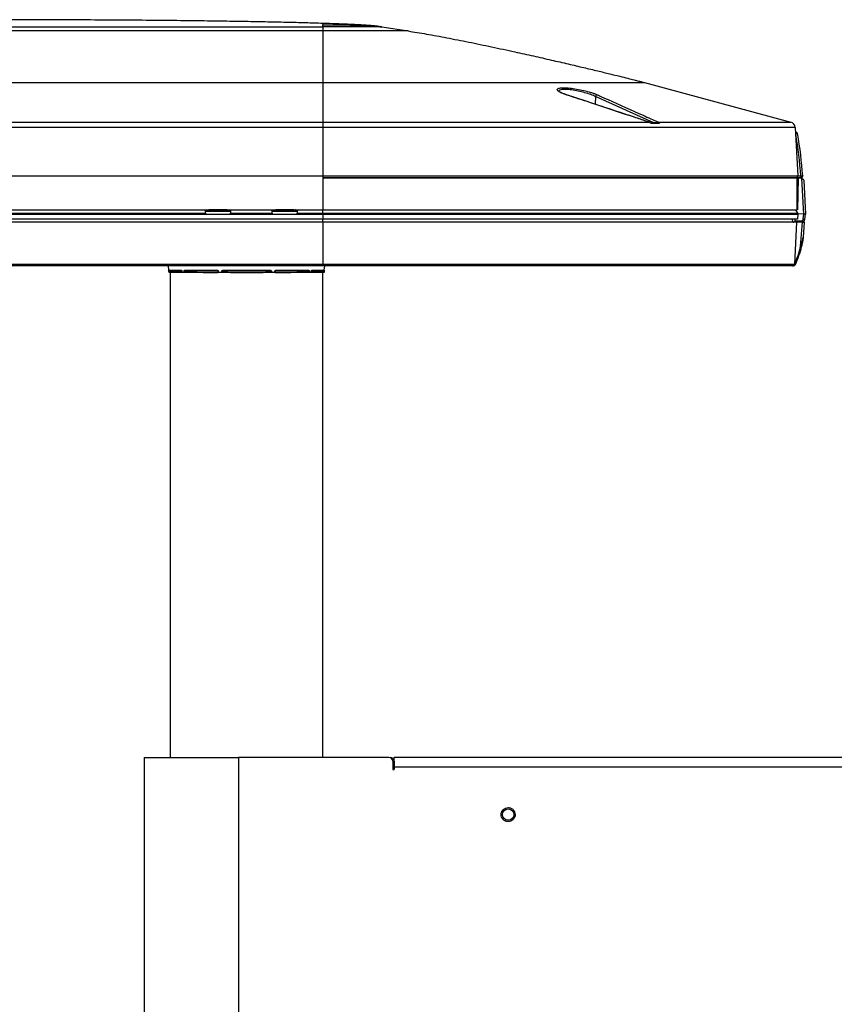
# Model space of a CAD drawing. Header units: millimetres. Extents: x 1141 to 9683, y 1625 to 6203.
# Tile 29 of 118: x 1591 to 2018, y 3662 to 4179. Entities that reach past the tile are written whole.
import ezdxf

# ---------------------------------------------------------------- set-up
doc = ezdxf.new("R2010")
doc.units = ezdxf.units.MM
doc.header["$LTSCALE"] = 25

msp = doc.modelspace()

# ---------------------------------------------------------------- linework, layer by layer
at = {"color": 7, "linetype": 'Continuous', "lineweight": 25}
for p, q in [((1749.99, 4172.62), (1389.99, 4172.62)), ((1569.99, 4174.76), (1749.99, 4174.76)), ((1749.99, 4174.76), (1749.99, 4172.62)), ((1762.33, 4175.68), (1761.54, 4175.71)), ((1780.9, 4174.76), (1794.74, 4172.62)), ((1389.99, 4145.54), (1749.99, 4145.54)), ((1749.99, 4145.54), (1749.99, 4124.75)), ((1749.99, 4145.54), (1918.88, 4145.54)), ((1918.88, 4145.54), (1995.74, 4124.75)), ((1893.06, 4138.22), (1892.89, 4134.19)), ((1923.73, 4124.47), (1893.06, 4138.22)), ((1573.36, 4124.75), (1749.99, 4124.75)), ((1749.99, 4124.75), (1749.99, 4122.01)), ((1749.99, 4124.75), (1921.35, 4124.75)), ((1921.63, 4124.67), (1923.73, 4124.47)), ((1922.14, 4124.26), (1926.77, 4124.26)), ((1926.13, 4124.75), (1995.74, 4124.75)), ((1749.99, 4122.01), (1389.99, 4122.01)), ((1749.99, 4122.01), (1749.99, 4096.51)), ((1997.95, 4122.01), (1749.99, 4122.01)), ((1997.95, 4122.01), (1999.28, 4096.51)), ((1998.08, 4119.56), (1998.2, 4119.56)), ((1998.2, 4119.56), (1998.2, 4118.61)), ((1998.2, 4118.61), (1998.13, 4118.61)), ((1389.99, 4096.51), (1749.99, 4096.51)), ((1749.99, 4096.51), (1749.99, 4095.51)), ((1749.99, 4096.51), (1999.28, 4096.51)), ((1749.99, 4095.61), (1998.84, 4095.61)), ((1998.84, 4095.51), (1749.99, 4095.51)), ((1749.99, 4095.51), (1749.99, 4078.81)), ((1999.28, 4096.51), (1998.84, 4095.51)), ((2000.88, 4095.51), (1998.84, 4095.51)), ((1998.84, 4095.51), (1998.84, 4078.81)), ((1998.84, 4095.31), (1999.47, 4095.31)), ((1999.47, 4095.31), (1999.18, 4078.81)), ((1999.28, 4096.51), (2000.88, 4096.51)), ((2001.36, 4095.31), (1999.47, 4095.31)), ((2000.88, 4096.51), (2000.88, 4095.51)), ((2001.42, 4095.25), (2001.36, 4095.31)), ((2002.41, 4076.52), (2001.42, 4095.25)), ((2002.47, 4094.31), (2001.42, 4095.25)), ((2001.88, 4096.51), (2001.43, 4095.51)), ((2002.47, 4094.31), (2003.41, 4076.47)), ((1389.99, 4078.81), (1749.99, 4078.81)), ((1688.45, 4076.96), (1688.42, 4078.81)), ((1701.53, 4077.81), (1688.44, 4077.81)), ((1688.96, 4077.81), (1688.94, 4078.81)), ((1688.94, 4078.77), (1689.24, 4078.77)), ((1688.94, 4078.77), (1689.24, 4078.77)), ((1689.24, 4078.78), (1689.24, 4078.81)), ((1689.24, 4078.78), (1689.24, 4077.81)), ((1690.24, 4078.73), (1690.24, 4078.31)), ((1699.74, 4078.73), (1690.24, 4078.73)), ((1699.74, 4078.31), (1690.24, 4078.31)), ((1699.74, 4078.31), (1699.74, 4078.73)), ((1700.74, 4078.81), (1700.74, 4078.78)), ((1700.74, 4078.78), (1700.74, 4077.81)), ((1700.74, 4078.77), (1701.03, 4078.77)), ((1700.74, 4078.77), (1701.03, 4078.77)), ((1701.03, 4078.81), (1701.01, 4077.81)), ((1701.55, 4078.81), (1701.52, 4076.96)), ((1723.45, 4076.96), (1723.42, 4078.81)), ((1736.53, 4077.81), (1723.44, 4077.81)), ((1723.96, 4077.81), (1723.94, 4078.81)), ((1723.94, 4078.77), (1724.24, 4078.77)), ((1723.94, 4078.77), (1724.24, 4078.77)), ((1724.24, 4078.78), (1724.24, 4078.81)), ((1724.24, 4078.78), (1724.24, 4077.81)), ((1725.24, 4078.73), (1725.24, 4078.31)), ((1734.74, 4078.73), (1725.24, 4078.73)), ((1734.74, 4078.31), (1725.24, 4078.31)), ((1734.74, 4078.31), (1734.74, 4078.73)), ((1735.74, 4078.81), (1735.74, 4078.78)), ((1735.74, 4078.78), (1735.74, 4077.81)), ((1735.74, 4078.77), (1736.03, 4078.77)), ((1735.74, 4078.77), (1736.03, 4078.77)), ((1736.03, 4078.81), (1736.01, 4077.81)), ((1736.55, 4078.81), (1736.52, 4076.96)), ((1749.99, 4078.81), (1998.84, 4078.81)), ((1749.99, 4076.96), (1749.99, 4078.81)), ((1999.29, 4076.96), (1998.29, 4078.81)), ((1998.84, 4078.56), (1998.42, 4078.56)), ((1998.84, 4078.56), (1998.84, 4078.81)), ((1999.18, 4078.81), (1998.84, 4078.81)), ((1749.99, 4073.81), (1389.99, 4073.81)), ((1576.51, 4076.47), (1688.46, 4076.47)), ((1576.52, 4076.96), (1688.45, 4076.96)), ((1688.45, 4076.96), (1688.46, 4076.47)), ((1688.46, 4076.47), (1701.51, 4076.47)), ((1701.51, 4076.47), (1701.52, 4076.96)), ((1701.51, 4076.47), (1723.46, 4076.47)), ((1701.52, 4076.96), (1723.45, 4076.96)), ((1723.45, 4076.96), (1723.46, 4076.47)), ((1723.46, 4076.47), (1736.51, 4076.47)), ((1736.51, 4076.47), (1736.52, 4076.87)), ((1736.51, 4076.47), (1736.52, 4076.47)), ((1736.52, 4076.96), (1749.99, 4076.96)), ((1736.52, 4076.87), (1736.52, 4076.96)), ((1736.52, 4076.87), (1736.52, 4076.47)), ((1736.52, 4076.47), (1749.99, 4076.47)), ((1749.99, 4076.96), (1749.99, 4076.47)), ((1749.99, 4076.96), (1999.29, 4076.96)), ((1749.99, 4076.47), (1749.99, 4073.81)), ((1749.99, 4076.47), (1999.32, 4076.47)), ((1999.18, 4073.81), (1749.99, 4073.81)), ((1749.99, 4072.31), (1749.99, 4073.81)), ((1996.72, 4072.31), (1996.59, 4073.81)), ((1997.91, 4072.81), (1997.85, 4073.81)), ((2001.95, 4072.81), (1997.91, 4072.81)), ((1999.32, 4076.47), (1999.18, 4073.81)), ((1999.29, 4076.96), (1999.32, 4076.47)), ((2002.41, 4076.52), (1999.31, 4076.68)), ((2001.95, 4072.81), (2002.09, 4073.95)), ((2002.09, 4073.95), (2002.41, 4076.52)), ((2002.41, 4076.52), (2002.41, 4076.52)), ((2002.76, 4072.81), (2002.94, 4073.85)), ((2002.94, 4073.85), (2003.41, 4076.47)), ((1749.99, 4072.31), (1389.99, 4072.31)), ((1749.99, 4072.31), (1749.99, 4050.26)), ((1998.72, 4072.31), (1749.99, 4072.31)), ((1998.72, 4072.31), (1997.56, 4050.26)), ((2001.71, 4072.31), (1998.72, 4072.31)), ((2000.82, 4059.6), (2001.71, 4072.31)), ((2001.71, 4072.31), (2002.7, 4072.31)), ((2002.7, 4072.31), (2002.15, 4064.32)), ((1389.99, 4050.26), (1749.99, 4050.26)), ((1749.99, 4049.31), (1389.99, 4049.31)), ((1669.19, 4047.01), (1668.99, 4049.31)), ((1669.19, 4047.01), (1675.74, 4047.01)), ((1669.23, 4046.52), (1669.19, 4047.01)), ((1675.93, 4046.78), (1669.42, 4046.78)), ((1669.42, 4046.78), (1676.03, 4046.27)), ((1677.44, 4047.01), (1694.64, 4047.01)), ((1694.73, 4046.78), (1677.62, 4046.78)), ((1694.71, 4046.77), (1694.75, 4046.77)), ((1694.73, 4046.78), (1694.78, 4046.77)), ((1694.8, 4046.76), (1694.73, 4046.78)), ((1697.44, 4047.01), (1722.53, 4047.01)), ((1722.46, 4046.78), (1697.51, 4046.78)), ((1725.24, 4046.78), (1725.16, 4046.76)), ((1742.35, 4046.78), (1725.24, 4046.78)), ((1725.33, 4047.01), (1742.53, 4047.01)), ((1750.55, 4046.78), (1743.9, 4046.27)), ((1750.55, 4046.78), (1744.04, 4046.78)), ((1744.24, 4047.01), (1750.78, 4047.01)), ((1749.99, 4050.26), (1997.56, 4050.26)), ((1749.99, 4050.26), (1749.99, 4049.31)), ((1996.56, 4049.31), (1749.99, 4049.31)), ((1750.78, 4047.01), (1750.74, 4046.52)), ((1750.78, 4047.01), (1750.99, 4049.31)), ((1997.06, 4049.31), (1996.56, 4049.31)), ((1997.51, 4049.88), (1997.6, 4050.26)), ((1997.56, 4050.26), (1997.6, 4050.26)), ((1998.05, 4050.07), (1997.96, 4049.88)), ((1669.29, 4045.81), (1669.23, 4046.52)), ((1669.54, 4045.81), (1669.29, 4045.81)), ((1669.48, 4046.53), (1669.54, 4045.81)), ((1676.05, 4046.03), (1669.48, 4046.53)), ((1669.99, 4045.81), (1669.54, 4045.81)), ((1669.99, 3791.34), (1669.99, 4045.81)), ((1675.83, 4045.81), (1669.99, 4045.81)), ((1676.01, 4046.52), (1676.07, 4045.81)), ((1677.21, 4045.81), (1676.11, 4045.81)), ((1685.25, 4045.81), (1677.52, 4046.53)), ((1677.8, 4045.81), (1677.56, 4045.81)), ((1695.29, 4045.81), (1677.74, 4045.81)), ((1687.58, 4045.86), (1694.93, 4045.86)), ((1696.97, 4045.81), (1695.17, 4045.81)), ((1700.5, 4045.81), (1697.29, 4046.53)), ((1697.36, 4045.81), (1697.29, 4045.81)), ((1723.05, 4045.81), (1697.43, 4045.81)), ((1701.81, 4045.86), (1718.16, 4045.86)), ((1722.68, 4046.53), (1719.47, 4045.81)), ((1722.68, 4045.81), (1722.61, 4045.81)), ((1724.8, 4045.81), (1723, 4045.81)), ((1742.23, 4045.81), (1725, 4045.81)), ((1725.03, 4045.86), (1732.39, 4045.86)), ((1742.45, 4046.53), (1734.72, 4045.81)), ((1742.42, 4045.81), (1742.17, 4045.81)), ((1743.86, 4045.81), (1742.76, 4045.81)), ((1750.49, 4046.53), (1743.88, 4046.03)), ((1749.99, 4045.81), (1743.91, 4045.81)), ((1749.99, 3791.34), (1749.99, 4045.81)), ((1750.43, 4045.81), (1749.99, 4045.81)), ((1750.43, 4045.81), (1750.49, 4046.53)), ((1750.68, 4045.81), (1750.43, 4045.81)), ((1750.74, 4046.52), (1750.68, 4045.81)), ((1656.27, 3791.34), (1656.27, 3391.29)), ((1656.27, 3791.34), (1705.8, 3791.34)), ((1705.8, 3791.34), (1705.8, 3391.29)), ((1784.65, 3791.34), (1705.8, 3791.34)), ((1786.68, 3789.3), (1786.68, 3785.34)), ((1787.45, 3789.3), (1787.45, 3785.34)), ((1787.48, 3786.13), (1787.48, 3791.34)), ((3507.06, 3791.34), (1787.48, 3791.34)), ((1787.45, 3785.34), (1787.46, 3785.23)), ((1787.48, 3785.34), (1787.48, 3786.13)), ((3507.06, 3786.13), (1787.48, 3786.13))]:
    msp.add_line(p, q, dxfattribs=at)
at = {"color": 7, "linetype": 'Continuous', "lineweight": 25, "flags": 128}
for points in [[(1877.78, 4139.13), (1877.9, 4139.12), (1877.92, 4139.11)], [(1921.35, 4124.75), (1921.43, 4124.75), (1921.49, 4124.73)], [(1690.24, 4078.31), (1690.04, 4078.31), (1689.85, 4078.34), (1689.68, 4078.38), (1689.53, 4078.44), (1689.4, 4078.51), (1689.31, 4078.6), (1689.26, 4078.68), (1689.24, 4078.78)], [(1700.74, 4078.78), (1700.72, 4078.68), (1700.66, 4078.6), (1700.57, 4078.51), (1700.44, 4078.44), (1700.29, 4078.38), (1700.12, 4078.34), (1699.93, 4078.31), (1699.74, 4078.31)], [(1725.24, 4078.31), (1725.04, 4078.31), (1724.85, 4078.34), (1724.68, 4078.38), (1724.53, 4078.44), (1724.4, 4078.51), (1724.31, 4078.6), (1724.26, 4078.68), (1724.24, 4078.78)], [(1735.74, 4078.78), (1735.72, 4078.68), (1735.66, 4078.6), (1735.57, 4078.51), (1735.44, 4078.44), (1735.29, 4078.38), (1735.12, 4078.34), (1734.93, 4078.31), (1734.74, 4078.31)], [(1677.62, 4046.78), (1678.03, 4046.74), (1679.66, 4046.59), (1686.18, 4045.98), (1687.24, 4045.88)], [(1697.51, 4046.78), (1697.68, 4046.74), (1698.36, 4046.59), (1701.06, 4045.98), (1701.5, 4045.88)], [(1718.47, 4045.88), (1718.64, 4045.92), (1719.32, 4046.07), (1722.02, 4046.68), (1722.46, 4046.78)], [(1732.73, 4045.88), (1733.14, 4045.92), (1734.77, 4046.07), (1741.29, 4046.68), (1742.35, 4046.78)], [(1997.51, 4049.88), (1997.59, 4049.85), (1997.67, 4049.83), (1997.74, 4049.82), (1997.81, 4049.82), (1997.86, 4049.82), (1997.91, 4049.83), (1997.94, 4049.85), (1997.96, 4049.88)], [(1676.05, 4046.52), (1676.02, 4046.52), (1676.01, 4046.52), (1676, 4046.52), (1676, 4046.52)], [(1676.05, 4046.52), (1676.07, 4046.3), (1676.11, 4045.81)], [(1677.21, 4045.81), (1677.19, 4046.31), (1677.19, 4046.31), (1677.18, 4046.52)], [(1677.52, 4046.53), (1677.53, 4046.32), (1677.56, 4045.81)], [(1695.03, 4045.81), (1694.99, 4046.32), (1694.98, 4046.53)], [(1695.13, 4046.52), (1695.14, 4046.3), (1695.17, 4045.81)], [(1696.97, 4045.81), (1696.98, 4046.31), (1696.98, 4046.31), (1696.98, 4046.52)], [(1697.29, 4046.53), (1697.29, 4046.32), (1697.29, 4045.81)], [(1722.68, 4045.81), (1722.68, 4046.32), (1722.68, 4046.53)], [(1723, 4046.52), (1723, 4046.3), (1723, 4045.81)], [(1724.8, 4045.81), (1724.83, 4046.31), (1724.83, 4046.31), (1724.85, 4046.52)], [(1724.99, 4046.53), (1724.98, 4046.32), (1724.95, 4045.81)], [(1742.42, 4045.81), (1742.44, 4046.32), (1742.45, 4046.53)], [(1742.8, 4046.52), (1742.79, 4046.3), (1742.76, 4045.81)], [(1743.86, 4045.81), (1743.91, 4046.31), (1743.91, 4046.31), (1743.93, 4046.52)], [(1743.97, 4046.52), (1743.97, 4046.52), (1743.96, 4046.52), (1743.95, 4046.52), (1743.93, 4046.52)]]:
    msp.add_lwpolyline(points, dxfattribs=at)
at = {"color": 7, "linetype": 'Continuous', "lineweight": 25}
msp.add_circle((1847.27, 3761.31), 3, dxfattribs=at)
for centre, radius, start, end in [((1894.11, 4138.07), 1.06, 93.1151, 172.187), ((1926.14, 4123.82), 0.927, 90.652, 146.7726), ((1994.95, 4121.85), 3, 3, 74.865), ((1998.2, 4118.56), 1, 10.1242, 90), ((1999.29, 4113.9), 4.84, 91.2615, 103.0336), ((1802.3, 4083.63), 199, 3.7102, 10.1242), ((1802.3, 4083.58), 200, 3.7082, 10.1242), ((1690.21, 4080.56), 1.83, 252.9438, 270.6946), ((1699.76, 4080.56), 1.83, 269.3054, 287.0562), ((1725.21, 4080.56), 1.83, 252.9438, 270.6946), ((1734.76, 4080.56), 1.83, 269.3054, 287.0562), ((1997.16, 4073.31), 1, 243.4504, 270), ((2001.65, 4064.35), 0.5, 352.984, 356), ((1955.34, 4070.03), 46.65, 334.9288, 347.0913), ((1955.34, 4070.05), 47.15, 334.9288, 347.0913), ((2001.48, 4061.95), 2.43, 254.2122, 265.8799), ((1669.44, 4047.03), 0.25, 185, 265.6347), ((1675.97, 4047.01), 0.232, 180.371, 260.2825), ((1677.67, 4047), 0.229, 179.199, 258.5797), ((1694.89, 4046.97), 0.247, 171.3492, 230.2873), ((1697.71, 4046.97), 0.274, 171.5209, 223.0276), ((1722.26, 4046.97), 0.274, 316.9724, 8.4791), ((1725.08, 4046.97), 0.247, 309.7127, 8.6508), ((1742.3, 4047), 0.229, 281.4203, 0.801), ((1744, 4047.01), 0.232, 279.7175, 359.629), ((1750.54, 4047.03), 0.25, 274.3653, 355), ((1996.56, 4050.31), 1, 270, 357), ((1997.06, 4050.31), 1, 270, 334.674), ((1998.8, 4052.54), 2.58, 242.258, 253.1507), ((1669.26, 4048.32), 1.8, 269.0258, 276.9796), ((1677.25, 4049.08), 2.56, 268.3242, 276.028), ((1687.26, 4045.75), 0.134, 96.1468, 151.7517), ((1687.56, 4045.69), 0.177, 44.4365, 83.1777), ((1695.06, 4046.86), 0.346, 254.4398, 281.009), ((1697.07, 4048.11), 1.6, 266.7304, 278.0303), ((1701.51, 4045.65), 0.235, 90.6916, 135.3987), ((1701.76, 4045.79), 0.0864, 14.6694, 58.4802), ((1718.21, 4045.79), 0.0864, 121.5198, 165.3306), ((1718.47, 4045.65), 0.235, 44.6013, 89.3084), ((1722.9, 4048.11), 1.6, 261.9697, 273.2696), ((1724.91, 4047.02), 0.507, 263.2797, 281.287), ((1732.41, 4045.69), 0.177, 96.8223, 135.5635), ((1732.72, 4045.75), 0.134, 28.2483, 83.8532), ((1742.72, 4049.08), 2.56, 263.972, 271.6758), ((1750.71, 4048.32), 1.8, 263.0204, 270.9742), ((1784.65, 3789.3), 2.03, 0, 90), ((1785.42, 3789.3), 2.03, 0, 90), ((1787.08, 3785.34), 0.397, 180, 0)]:
    msp.add_arc(centre, radius, start, end, dxfattribs=at)
for centre, major_axis, ratio, start_param, end_param in [((1669.48, 4046.52), (-0.063, 0.256), 0.002397, 4.746404, 6.282395), ((1750.49, 4046.52), (0.063, 0.256), 0.002397, 0.000791, 1.536782), ((1997.06, 4050.31), (0, 1), 0.5, 3.141593, 4.270367)]:
    msp.add_ellipse(centre, major_axis=major_axis, ratio=ratio, start_param=start_param, end_param=end_param, dxfattribs=at)
for points, knots in [([(1749.99, 4176.6), (1746.98, 4176.69), (1740.61, 4176.89), (1730.55, 4177.14), (1719.48, 4177.37), (1707.42, 4177.59), (1694.42, 4177.79), (1680.5, 4177.97), (1665.15, 4178.13), (1648.35, 4178.28), (1630.08, 4178.39), (1610.86, 4178.48), (1590.72, 4178.54), (1576.99, 4178.54), (1569.99, 4178.55)], [0, 0, 0, 0, 0.050303, 0.106347, 0.16797, 0.23501, 0.3073, 0.384677, 0.466977, 0.562991, 0.664531, 0.771368, 0.883269, 1, 1, 1, 1]), ([(1749.99, 4176.6), (1749.99, 4176.6), (1749.99, 4176.59), (1749.99, 4176.56), (1749.99, 4176.5), (1749.99, 4176.42), (1749.99, 4176.32), (1749.99, 4176.2), (1749.99, 4176.07), (1749.99, 4175.96), (1749.99, 4175.91)], [0, 0, 0, 0, 0.156557, 0.304975, 0.444814, 0.575636, 0.697004, 0.808479, 0.909624, 1, 1, 1, 1]), ([(1780.9, 4174.76), (1780.44, 4174.84), (1779.36, 4175.01), (1777.48, 4175.23), (1774.98, 4175.45), (1771.73, 4175.67), (1767.62, 4175.9), (1762.6, 4176.14), (1756.61, 4176.37), (1752.31, 4176.51), (1749.99, 4176.59)], [0, 0, 0, 0, 0.043879, 0.101911, 0.181386, 0.285698, 0.417646, 0.579676, 0.773463, 1, 1, 1, 1]), ([(1749.99, 4175.91), (1757.66, 4175.89), (1767.98, 4175.85), (1778.26, 4174.99), (1780.9, 4174.76)], [0, 0, 0, 0, 0.743568, 1, 1, 1, 1]), ([(1749.99, 4174.76), (1749.99, 4174.88), (1749.99, 4175.22), (1749.99, 4175.54), (1749.99, 4175.75), (1749.99, 4175.91)], [0, 0, 0, 0, 0.100198, 0.301774, 1, 1, 1, 1]), ([(1780.9, 4174.76), (1780.85, 4174.76), (1780.75, 4174.76), (1779.92, 4174.76), (1778.42, 4174.76), (1775.86, 4174.76), (1771.99, 4174.76), (1767.27, 4174.76), (1762.49, 4174.76), (1758.01, 4174.76), (1754.03, 4174.76), (1751.34, 4174.76), (1749.99, 4174.76)], [0, 0, 0, 0, 0.083364, 0.166751, 0.250116, 0.375058, 0.5, 0.624942, 0.749884, 0.833249, 0.916636, 1, 1, 1, 1]), ([(1749.99, 4172.62), (1749.99, 4172.1), (1749.99, 4171), (1749.99, 4169.03), (1749.99, 4166.78), (1749.99, 4164.3), (1749.99, 4161.86), (1749.99, 4159.54), (1749.99, 4157.42), (1749.99, 4155.38), (1749.99, 4153.48), (1749.99, 4151.75), (1749.99, 4150.23), (1749.99, 4148.94), (1749.99, 4147.88), (1749.99, 4147.05), (1749.99, 4146.42), (1749.99, 4145.94), (1749.99, 4145.66), (1749.99, 4145.54)], [0, 0, 0, 0, 0.076775, 0.162286, 0.25463, 0.351294, 0.449321, 0.528012, 0.603964, 0.67562, 0.741475, 0.800473, 0.85173, 0.894602, 0.929062, 0.955524, 0.974908, 0.989021, 1, 1, 1, 1]), ([(1794.74, 4172.62), (1794.67, 4172.62), (1794.54, 4172.62), (1793.48, 4172.62), (1791.85, 4172.62), (1789.79, 4172.62), (1787.5, 4172.62), (1784.78, 4172.62), (1781.69, 4172.62), (1778.25, 4172.62), (1774.53, 4172.62), (1770.6, 4172.62), (1766.08, 4172.62), (1761, 4172.62), (1755.46, 4172.62), (1751.79, 4172.62), (1749.99, 4172.62)], [0, 0, 0, 0, 0.076805, 0.156939, 0.239951, 0.303775, 0.368607, 0.434128, 0.5, 0.565872, 0.631393, 0.696225, 0.760049, 0.843061, 0.923195, 1, 1, 1, 1]), ([(1794.74, 4172.62), (1797.95, 4172.1), (1804.73, 4171), (1815.34, 4169.03), (1826.75, 4166.78), (1838.66, 4164.3), (1849.98, 4161.86), (1860.43, 4159.54), (1869.78, 4157.42), (1878.59, 4155.38), (1886.69, 4153.48), (1893.95, 4151.75), (1900.26, 4150.23), (1905.55, 4148.94), (1909.82, 4147.88), (1913.12, 4147.05), (1915.58, 4146.42), (1917.4, 4145.94), (1918.43, 4145.66), (1918.88, 4145.54)], [0, 0, 0, 0, 0.076775, 0.162286, 0.25463, 0.351294, 0.449321, 0.528012, 0.603964, 0.67562, 0.741475, 0.800473, 0.85173, 0.894602, 0.929062, 0.955524, 0.974908, 0.989021, 1, 1, 1, 1]), ([(1877.78, 4139.13), (1877.26, 4139.31), (1876.21, 4139.67), (1874.95, 4140.22), (1873.97, 4140.76), (1873.32, 4141.27), (1873.02, 4141.73), (1873.07, 4142.13), (1873.46, 4142.45), (1873.99, 4142.59), (1874.26, 4142.66)], [0, 0, 0, 0, 0.1264071, 0.2528157, 0.379277, 0.5057252, 0.631202, 0.7566551, 0.8783382, 1, 1, 1, 1]), ([(1877.78, 4139.17), (1877.63, 4139.22), (1876.97, 4139.43), (1876.01, 4139.81), (1874.97, 4140.28), (1874.28, 4140.69), (1873.92, 4140.96), (1873.83, 4141.13), (1873.84, 4141.08), (1873.84, 4141.08)], [0, 0, 0, 0, 0.063718, 0.27277, 0.480269, 0.68114, 0.842625, 0.99173, 1, 1, 1, 1]), ([(1893.06, 4138.22), (1892.93, 4138.28), (1892.06, 4138.7), (1890.03, 4139.48), (1886.67, 4140.48), (1883.14, 4141.28), (1879.78, 4141.8), (1876.87, 4141.99), (1874.81, 4141.8), (1873.81, 4141.4), (1873.98, 4141.02), (1874.02, 4140.92)], [0, 0, 0, 0, 0.024674, 0.164979, 0.30081, 0.431565, 0.55891, 0.686128, 0.816778, 0.952863, 1, 1, 1, 1]), ([(1874.26, 4142.66), (1874.95, 4142.75), (1876.3, 4142.92), (1879.53, 4142.71), (1883.18, 4142.19), (1887.05, 4141.39), (1890.1, 4140.57), (1892.24, 4139.86), (1893.36, 4139.43), (1893.91, 4139.19), (1894.05, 4139.13)], [0, 0, 0, 0, 0.1603906, 0.3165636, 0.4726244, 0.6324765, 0.7982114, 0.8840536, 0.9698964, 1, 1, 1, 1]), ([(1921.35, 4124.75), (1920.84, 4124.92), (1918.24, 4125.78), (1907.35, 4129.39), (1893.34, 4134.01), (1881.41, 4137.94), (1877.78, 4139.13)], [0, 0, 0, 0, 0.035726, 0.178629, 0.750241, 1, 1, 1, 1]), ([(1921.49, 4124.72), (1911.32, 4128.1), (1896.8, 4132.92), (1882.27, 4137.67), (1877.92, 4139.1)], [0, 0, 0, 0, 0.700258, 1, 1, 1, 1]), ([(1894.05, 4139.13), (1894.43, 4138.96), (1896.35, 4138.11), (1904.37, 4134.52), (1914.68, 4129.9), (1923.46, 4125.95), (1926.13, 4124.75)], [0, 0, 0, 0, 0.035726, 0.178629, 0.750241, 1, 1, 1, 1]), ([(1922.14, 4124.26), (1922.07, 4124.32), (1921.83, 4124.54), (1921.55, 4124.66), (1921.35, 4124.75)], [0, 0, 0, 0, 0.301195, 1, 1, 1, 1]), ([(1922.28, 4124.25), (1922.12, 4124.4), (1921.87, 4124.6), (1921.58, 4124.69), (1921.48, 4124.72)], [0, 0, 0, 0, 0.689969, 1, 1, 1, 1]), ([(1922.3, 4124.27), (1922.31, 4124.27), (1922.32, 4124.26), (1922.26, 4124.26), (1922.18, 4124.26), (1922.14, 4124.26)], [0, 0, 0, 0, 0.285572, 0.6586, 1, 1, 1, 1]), ([(1925.36, 4124.33), (1925.24, 4124.34), (1924.66, 4124.39), (1924.14, 4124.44), (1923.73, 4124.47)], [0, 0, 0, 0, 0.2101327, 1, 1, 1, 1]), ([(1926.77, 4124.26), (1926.72, 4124.26), (1926.63, 4124.26), (1926.4, 4124.27), (1926.13, 4124.28), (1925.75, 4124.3), (1925.52, 4124.32), (1925.36, 4124.33)], [0, 0, 0, 0, 0.110302, 0.230823, 0.418784, 0.604867, 1, 1, 1, 1]), ([(1926.13, 4124.75), (1926.29, 4124.66), (1926.52, 4124.54), (1926.71, 4124.32), (1926.77, 4124.26)], [0, 0, 0, 0, 0.698805, 1, 1, 1, 1]), ([(2000.88, 4096.51), (2001.01, 4096.51), (2001.27, 4096.52), (2001.6, 4096.52), (2001.83, 4096.52), (2001.86, 4096.52), (2001.88, 4096.51)], [0, 0, 0, 0, 0.2498651, 0.499692, 0.7494599, 1, 1, 1, 1]), ([(2001.43, 4095.51), (2001.42, 4095.51), (2001.41, 4095.51), (2001.28, 4095.51), (2001.1, 4095.51), (2000.95, 4095.51), (2000.88, 4095.51)], [0, 0, 0, 0, 0.250561, 0.500226, 0.749997, 1, 1, 1, 1]), ([(2002.76, 4072.81), (2002.75, 4072.81), (2002.73, 4072.81), (2002.6, 4072.81), (2002.39, 4072.81), (2002.16, 4072.81), (2002.01, 4072.81), (2001.95, 4072.81)], [0, 0, 0, 0, 0.213128, 0.425989, 0.642127, 0.850798, 1, 1, 1, 1]), ([(2002.09, 4073.95), (2002.2, 4073.94), (2002.43, 4073.91), (2002.71, 4073.88), (2002.9, 4073.85), (2002.93, 4073.85), (2002.94, 4073.85)], [0, 0, 0, 0, 0.250294, 0.5, 0.749706, 1, 1, 1, 1]), ([(2003.41, 4076.47), (2003.41, 4076.47), (2003.41, 4076.47), (2003.38, 4076.48), (2003.27, 4076.48), (2003.04, 4076.49), (2002.74, 4076.51), (2002.52, 4076.52), (2002.41, 4076.52)], [0, 0, 0, 0, 0.016486, 0.14934, 0.360055, 0.575768, 0.788093, 1, 1, 1, 1]), ([(2000.82, 4059.6), (2000.94, 4059.93), (2001.21, 4060.65), (2001.53, 4061.66), (2001.77, 4062.54), (2001.91, 4063.13), (2001.99, 4063.52), (2002.05, 4063.79), (2002.08, 4063.97), (2002.1, 4064.09), (2002.12, 4064.17), (2002.13, 4064.22), (2002.14, 4064.26), (2002.14, 4064.29), (2002.14, 4064.31), (2002.14, 4064.32), (2002.15, 4064.32), (2002.15, 4064.32), (2002.15, 4064.32)], [0, 0, 0, 0, 0.20408, 0.459012, 0.630334, 0.745697, 0.823577, 0.876362, 0.912361, 0.937135, 0.954411, 0.966683, 0.975627, 0.985163, 0.989983, 0.995582, 0.999229, 1, 1, 1, 1]), ([(2002.14, 4064.29), (2002.14, 4064.29), (2002.14, 4064.29), (2002.14, 4064.29), (2002.14, 4064.28), (2002.14, 4064.26), (2002.14, 4064.24), (2002.13, 4064.2), (2002.12, 4064.14), (2002.11, 4064.06), (2002.1, 4063.94), (2002.07, 4063.76), (2002.04, 4063.49), (2001.98, 4063.09), (2001.89, 4062.5), (2001.74, 4061.61), (2001.54, 4060.59), (2001.38, 4059.85), (2001.3, 4059.52)], [0, 0, 0, 0, 0.000399, 0.002313, 0.005583, 0.008831, 0.016184, 0.023791, 0.034847, 0.051073, 0.075035, 0.110568, 0.163393, 0.24204, 0.359195, 0.53366, 0.793174, 1, 1, 1, 1]), ([(1675.74, 4047.01), (1675.77, 4047), (1675.83, 4046.99), (1675.92, 4046.9), (1675.99, 4046.78), (1676.03, 4046.64), (1676.04, 4046.55), (1676.05, 4046.52)], [0, 0, 0, 0, 0.216214, 0.432135, 0.648431, 0.86707, 1, 1, 1, 1]), ([(1675.91, 4046.78), (1675.91, 4046.78), (1675.9, 4046.79), (1675.93, 4046.77), (1675.95, 4046.72), (1675.98, 4046.65), (1676, 4046.57), (1676, 4046.53), (1676, 4046.52)], [0, 0, 0, 0, 0.074496, 0.276758, 0.473432, 0.682689, 0.920466, 1, 1, 1, 1]), ([(1677.18, 4046.52), (1677.18, 4046.58), (1677.18, 4046.69), (1677.22, 4046.84), (1677.29, 4046.95), (1677.37, 4047), (1677.42, 4047), (1677.44, 4047.01)], [0, 0, 0, 0, 0.222484, 0.445348, 0.666655, 0.885113, 1, 1, 1, 1]), ([(1677.52, 4046.53), (1677.52, 4046.56), (1677.51, 4046.62), (1677.52, 4046.69), (1677.55, 4046.75), (1677.59, 4046.78), (1677.62, 4046.78), (1677.62, 4046.78)], [0, 0, 0, 0, 0.227409, 0.452413, 0.672402, 0.887193, 1, 1, 1, 1]), ([(1694.64, 4047.01), (1694.7, 4047), (1694.8, 4046.99), (1694.94, 4046.9), (1695.05, 4046.78), (1695.11, 4046.64), (1695.12, 4046.55), (1695.13, 4046.52)], [0, 0, 0, 0, 0.216214, 0.432135, 0.648431, 0.86707, 1, 1, 1, 1]), ([(1694.78, 4046.77), (1694.8, 4046.76), (1694.85, 4046.75), (1694.91, 4046.69), (1694.96, 4046.61), (1694.96, 4046.55), (1694.96, 4046.53)], [0, 0, 0, 0, 0.2706555, 0.5169225, 0.7770078, 1, 1, 1, 1]), ([(1696.98, 4046.52), (1696.98, 4046.58), (1696.99, 4046.69), (1697.08, 4046.84), (1697.2, 4046.95), (1697.33, 4047), (1697.41, 4047), (1697.44, 4047.01)], [0, 0, 0, 0, 0.222484, 0.445348, 0.666655, 0.885113, 1, 1, 1, 1]), ([(1697.29, 4046.53), (1697.29, 4046.56), (1697.29, 4046.62), (1697.33, 4046.69), (1697.39, 4046.75), (1697.45, 4046.78), (1697.5, 4046.78), (1697.51, 4046.78)], [0, 0, 0, 0, 0.227409, 0.452413, 0.672402, 0.887193, 1, 1, 1, 1]), ([(1722.46, 4046.78), (1722.49, 4046.78), (1722.54, 4046.77), (1722.61, 4046.73), (1722.66, 4046.66), (1722.68, 4046.59), (1722.68, 4046.55), (1722.68, 4046.53)], [0, 0, 0, 0, 0.2122394, 0.4253913, 0.6418549, 0.8639035, 1, 1, 1, 1]), ([(1722.53, 4047.01), (1722.59, 4047), (1722.69, 4046.99), (1722.83, 4046.9), (1722.94, 4046.78), (1722.99, 4046.64), (1722.99, 4046.55), (1723, 4046.52)], [0, 0, 0, 0, 0.216214, 0.432135, 0.648431, 0.86707, 1, 1, 1, 1]), ([(1724.85, 4046.52), (1724.86, 4046.58), (1724.87, 4046.69), (1724.97, 4046.84), (1725.09, 4046.95), (1725.22, 4047), (1725.3, 4047), (1725.33, 4047.01)], [0, 0, 0, 0, 0.2224841, 0.4453482, 0.6666547, 0.8851129, 1, 1, 1, 1]), ([(1725.01, 4046.53), (1725.01, 4046.54), (1725.01, 4046.58), (1725.04, 4046.66), (1725.09, 4046.72), (1725.15, 4046.76), (1725.18, 4046.77), (1725.19, 4046.77)], [0, 0, 0, 0, 0.119665, 0.379528, 0.633356, 0.886988, 1, 1, 1, 1]), ([(1725.24, 4046.78), (1725.23, 4046.78), (1725.21, 4046.78), (1725.19, 4046.77), (1725.19, 4046.77)], [0, 0, 0, 0, 0.789295, 1, 1, 1, 1]), ([(1742.45, 4046.53), (1742.46, 4046.55), (1742.46, 4046.59), (1742.46, 4046.66), (1742.44, 4046.73), (1742.4, 4046.77), (1742.36, 4046.78), (1742.35, 4046.78)], [0, 0, 0, 0, 0.1360965, 0.3581451, 0.5746087, 0.7877606, 1, 1, 1, 1]), ([(1742.53, 4047.01), (1742.56, 4047), (1742.63, 4046.99), (1742.71, 4046.9), (1742.77, 4046.78), (1742.8, 4046.64), (1742.8, 4046.55), (1742.8, 4046.52)], [0, 0, 0, 0, 0.2162139, 0.4321352, 0.648431, 0.8670704, 1, 1, 1, 1]), ([(1743.93, 4046.52), (1743.94, 4046.58), (1743.95, 4046.69), (1744.01, 4046.84), (1744.1, 4046.95), (1744.17, 4047), (1744.22, 4047), (1744.24, 4047.01)], [0, 0, 0, 0, 0.222484, 0.445348, 0.666655, 0.885113, 1, 1, 1, 1]), ([(1743.97, 4046.52), (1743.97, 4046.53), (1743.97, 4046.59), (1744, 4046.66), (1744.03, 4046.74), (1744.05, 4046.78), (1744.07, 4046.79), (1744.07, 4046.79), (1744.07, 4046.79)], [0, 0, 0, 0, 0.107758, 0.369419, 0.583196, 0.778151, 0.959319, 1, 1, 1, 1]), ([(1676.11, 4045.81), (1676.1, 4045.81), (1676.07, 4045.81), (1676.07, 4045.81), (1676.07, 4045.81)], [0, 0, 0, 0, 0.5597714, 1, 1, 1, 1]), ([(1677.56, 4045.81), (1677.53, 4045.81), (1677.48, 4045.81), (1677.4, 4045.81), (1677.31, 4045.81), (1677.25, 4045.81), (1677.22, 4045.81), (1677.21, 4045.81)], [0, 0, 0, 0, 0.218975, 0.437978, 0.656304, 0.873826, 1, 1, 1, 1]), ([(1687.24, 4045.88), (1687.27, 4045.88), (1687.32, 4045.87), (1687.4, 4045.87), (1687.49, 4045.86), (1687.55, 4045.86), (1687.57, 4045.86), (1687.58, 4045.86)], [0, 0, 0, 0, 0.224367, 0.448742, 0.672005, 0.893891, 1, 1, 1, 1]), ([(1697.29, 4045.81), (1697.28, 4045.81), (1697.25, 4045.81), (1697.19, 4045.81), (1697.11, 4045.81), (1697.03, 4045.81), (1696.99, 4045.81), (1696.97, 4045.81)], [0, 0, 0, 0, 0.218975, 0.437978, 0.656304, 0.873826, 1, 1, 1, 1]), ([(1701.5, 4045.88), (1701.52, 4045.88), (1701.54, 4045.87), (1701.61, 4045.87), (1701.68, 4045.86), (1701.76, 4045.86), (1701.8, 4045.86), (1701.81, 4045.86)], [0, 0, 0, 0, 0.224367, 0.448742, 0.672005, 0.893891, 1, 1, 1, 1]), ([(1718.16, 4045.86), (1718.19, 4045.86), (1718.25, 4045.86), (1718.33, 4045.87), (1718.4, 4045.87), (1718.45, 4045.88), (1718.46, 4045.88), (1718.47, 4045.88)], [0, 0, 0, 0, 0.22128, 0.442591, 0.664073, 0.886606, 1, 1, 1, 1]), ([(1723, 4045.81), (1722.97, 4045.81), (1722.92, 4045.81), (1722.83, 4045.81), (1722.76, 4045.81), (1722.71, 4045.81), (1722.69, 4045.81), (1722.68, 4045.81)], [0, 0, 0, 0, 0.217252, 0.434508, 0.651743, 0.869507, 1, 1, 1, 1]), ([(1732.39, 4045.86), (1732.41, 4045.86), (1732.45, 4045.86), (1732.53, 4045.87), (1732.61, 4045.87), (1732.68, 4045.88), (1732.72, 4045.88), (1732.73, 4045.88)], [0, 0, 0, 0, 0.22128, 0.442591, 0.664073, 0.886606, 1, 1, 1, 1]), ([(1742.76, 4045.81), (1742.74, 4045.81), (1742.7, 4045.81), (1742.63, 4045.81), (1742.54, 4045.81), (1742.47, 4045.81), (1742.43, 4045.81), (1742.42, 4045.81)], [0, 0, 0, 0, 0.217252, 0.434508, 0.651743, 0.869507, 1, 1, 1, 1]), ([(1696.47, 2327.83), (1696.5, 2323.79), (1696.56, 2315.86), (1696.36, 2303.62), (1695.97, 2291.45), (1695.37, 2279.32), (1694.52, 2266.08), (1693.35, 2251.72), (1691.82, 2236.23), (1689.97, 2220.29), (1687.8, 2203.92), (1685.29, 2187.17), (1682.58, 2170.79), (1679.69, 2154.79), (1676.65, 2139.21), (1673.36, 2123.49), (1669.84, 2107.68), (1666.09, 2091.83), (1662.27, 2076.59), (1658.42, 2061.95), (1654.55, 2047.94), (1650.48, 2033.8), (1646.22, 2019.63), (1641.8, 2005.52), (1637.47, 1992.27), (1633.1, 1979.37), (1628.71, 1966.88), (1624.34, 1954.88), (1620.21, 1943.92), (1616.35, 1933.98), (1612.77, 1925.02), (1609.49, 1917.01), (1606.53, 1909.93), (1603.41, 1902.65), (1600.15, 1895.22), (1596.76, 1887.67), (1593.74, 1881.11), (1591.1, 1875.51), (1589.25, 1871.66), (1588.1, 1869.28), (1587.44, 1867.91), (1586.6, 1866.2), (1585.46, 1863.89), (1583.96, 1860.89), (1582.15, 1857.29), (1580.11, 1853.31), (1577.96, 1849.19), (1575.12, 1843.83), (1571.58, 1837.33), (1566.98, 1829.17), (1561.86, 1820.46), (1556.05, 1811.04), (1551.11, 1803.49), (1547.37, 1798.04), (1545.16, 1794.9), (1543.33, 1792.35), (1541.86, 1790.35), (1540.55, 1788.59), (1539.18, 1786.77), (1537.46, 1784.54), (1535.35, 1781.85), (1532.79, 1778.7), (1529.84, 1775.2), (1526.48, 1771.38), (1522.9, 1767.55), (1519.32, 1763.95), (1516.05, 1760.87), (1513.21, 1758.37), (1510.78, 1756.35), (1508.56, 1754.61), (1506.37, 1753), (1504.06, 1751.41), (1501.45, 1749.75), (1498.57, 1748.13), (1495.86, 1746.82), (1493.55, 1745.88), (1491.35, 1745.11), (1488.93, 1744.45), (1486.45, 1744.04), (1484.26, 1743.89), (1482.23, 1743.94), (1480.25, 1744.2), (1478.28, 1744.68), (1476.2, 1745.43), (1473.82, 1746.61), (1471.55, 1748.08), (1469.45, 1749.72), (1467.65, 1751.31), (1465.55, 1753.37), (1463.1, 1756.1), (1460.43, 1759.49), (1458.04, 1762.85), (1455.03, 1767.45), (1451.35, 1773.8), (1446.98, 1782.45), (1442.6, 1792.32), (1438.48, 1802.79), (1434.62, 1813.7), (1430.98, 1824.94), (1427.39, 1837.1), (1423.83, 1850.19), (1420.33, 1864.21), (1416.89, 1879.17), (1413.52, 1894.99), (1409.63, 1914.82), (1405.37, 1938.69), (1400.91, 1966.65), (1396.78, 1995.42), (1392.79, 2026.17), (1388.96, 2058.79), (1385.35, 2093.08), (1382.07, 2127.64), (1379.08, 2162.29), (1376.38, 2196.9), (1373.97, 2230.66), (1371.83, 2263.49), (1369.93, 2295.27), (1368.21, 2326.59), (1366.65, 2357.48), (1364.94, 2394.36), (1363.13, 2437.75), (1361.32, 2488.02), (1359.74, 2539.15), (1358.37, 2591.04), (1357.22, 2643.58), (1356.27, 2696.65), (1355.52, 2750.16), (1354.97, 2801.82), (1354.6, 2851.52), (1354.37, 2899.15), (1354.26, 2946.76), (1354.28, 2990.66), (1354.37, 3030.51), (1354.51, 3066.04), (1354.7, 3100.6), (1354.94, 3135.02), (1355.23, 3169.23), (1355.58, 3203.18), (1355.96, 3235.92), (1356.36, 3267.46), (1356.77, 3297.81), (1357.18, 3324.99), (1357.56, 3349.17), (1357.91, 3370.65), (1358.28, 3391.96), (1358.67, 3413.47), (1359.08, 3435.44), (1359.62, 3463.04), (1360.3, 3496.42), (1360.98, 3527.48), (1361.51, 3550.95), (1361.87, 3566.64), (1362.24, 3582.69), (1362.67, 3600.43), (1363.15, 3620.1), (1363.7, 3641.72), (1364.27, 3664.14), (1364.88, 3687.2), (1365.52, 3710.75), (1366.13, 3732.77), (1366.7, 3753.11), (1367.23, 3771.65), (1367.77, 3790.06), (1368.3, 3808.2), (1368.77, 3824.26), (1369.19, 3838.19), (1369.54, 3849.88), (1369.87, 3860.75), (1370.16, 3870.67), (1370.43, 3879.69), (1370.68, 3887.86), (1370.91, 3895.6), (1371.12, 3902.87), (1371.31, 3909.6), (1371.47, 3915.47), (1371.61, 3920.58), (1371.73, 3925.01), (1371.83, 3928.82), (1371.9, 3932.11), (1371.97, 3934.94), (1372.01, 3936.82), (1372.03, 3937.76), (1372.03, 3937.91)], [0, 0, 0, 0, 0.005477, 0.0107498, 0.0158337, 0.0207433, 0.0254915, 0.0314852, 0.0372469, 0.0427979, 0.0488727, 0.0547212, 0.0603618, 0.0658097, 0.0710766, 0.0761719, 0.0816835, 0.0869961, 0.0921147, 0.0970427, 0.1017821, 0.1063344, 0.1114602, 0.1163275, 0.1209363, 0.1252866, 0.1299167, 0.1342141, 0.1381801, 0.1418165, 0.1451257, 0.1481104, 0.1507739, 0.1531194, 0.1564078, 0.159334, 0.1619041, 0.1641236, 0.1659975, 0.1665129, 0.1669972, 0.1676484, 0.1685961, 0.1698149, 0.1713147, 0.1730354, 0.174764, 0.1764799, 0.1798126, 0.183094, 0.1871429, 0.1914662, 0.1960308, 0.1978661, 0.1994152, 0.2006861, 0.201686, 0.2024672, 0.2033863, 0.2045122, 0.2059825, 0.2076932, 0.2096691, 0.2118982, 0.2143522, 0.2166671, 0.218809, 0.2205776, 0.2220539, 0.2234298, 0.2247505, 0.2261644, 0.227778, 0.229692, 0.2316189, 0.2329274, 0.2341158, 0.2360129, 0.2378671, 0.2393151, 0.2408283, 0.2423634, 0.2437752, 0.2452473, 0.2468473, 0.2484773, 0.2496784, 0.2506602, 0.2516121, 0.2534181, 0.2550747, 0.2565527, 0.257941, 0.2609257, 0.2642158, 0.2678342, 0.2717995, 0.2754102, 0.2792854, 0.2834325, 0.2878584, 0.2925688, 0.2975693, 0.3028643, 0.3083743, 0.3173169, 0.3265615, 0.3360576, 0.3457574, 0.3569194, 0.3682209, 0.379604, 0.391016, 0.402408, 0.4137351, 0.4243186, 0.4347764, 0.4450794, 0.4552015, 0.4652253, 0.4814371, 0.4979619, 0.5147646, 0.5318095, 0.5490603, 0.5664805, 0.5840327, 0.6016794, 0.6172565, 0.6328515, 0.6484382, 0.6639636, 0.6758856, 0.6874899, 0.6987703, 0.7097217, 0.7211745, 0.7322362, 0.7429048, 0.7531803, 0.7630639, 0.7725582, 0.7797471, 0.7866999, 0.7935607, 0.8005789, 0.8077485, 0.8150581, 0.827618, 0.8404734, 0.8455898, 0.8507368, 0.8559641, 0.8614498, 0.8683157, 0.8755179, 0.8830246, 0.890802, 0.898815, 0.907028, 0.9135068, 0.9200693, 0.9267019, 0.933393, 0.9401351, 0.9449804, 0.949771, 0.954324, 0.9586468, 0.9627539, 0.9666589, 0.9703735, 0.9744802, 0.9783553, 0.9820094, 0.9854476, 0.9886722, 0.9916838, 0.9944817, 0.9970649, 0.9995468, 1, 1, 1, 1]), ([(1843.84, 3759.93), (1843.72, 3760.38), (1843.52, 3761.07), (1843.63, 3762.04), (1843.85, 3762.77), (1844.22, 3763.43), (1844.85, 3764.17), (1845.85, 3764.82), (1847.03, 3765.05), (1848, 3764.95), (1848.72, 3764.73), (1849.39, 3764.36), (1850.13, 3763.74), (1850.47, 3763.1), (1850.69, 3762.69)], [0, 0, 0, 0, 0.119728, 0.18418, 0.25, 0.31582, 0.380272, 0.5, 0.619728, 0.68418, 0.75, 0.81582, 0.880272, 1, 1, 1, 1]), ([(1850.69, 3762.69), (1850.82, 3762.24), (1851.01, 3761.55), (1850.91, 3760.58), (1850.69, 3759.85), (1850.32, 3759.19), (1849.69, 3758.46), (1848.68, 3757.81), (1847.5, 3757.58), (1846.54, 3757.67), (1845.81, 3757.89), (1845.15, 3758.26), (1844.4, 3758.89), (1844.06, 3759.52), (1843.84, 3759.93)], [0, 0, 0, 0, 0.119728, 0.18418, 0.25, 0.31582, 0.380272, 0.5, 0.619728, 0.68418, 0.75, 0.81582, 0.880272, 1, 1, 1, 1])]:
    msp.add_open_spline(points, degree=3, knots=knots, dxfattribs=at)

doc.saveas('drawing.dxf')
